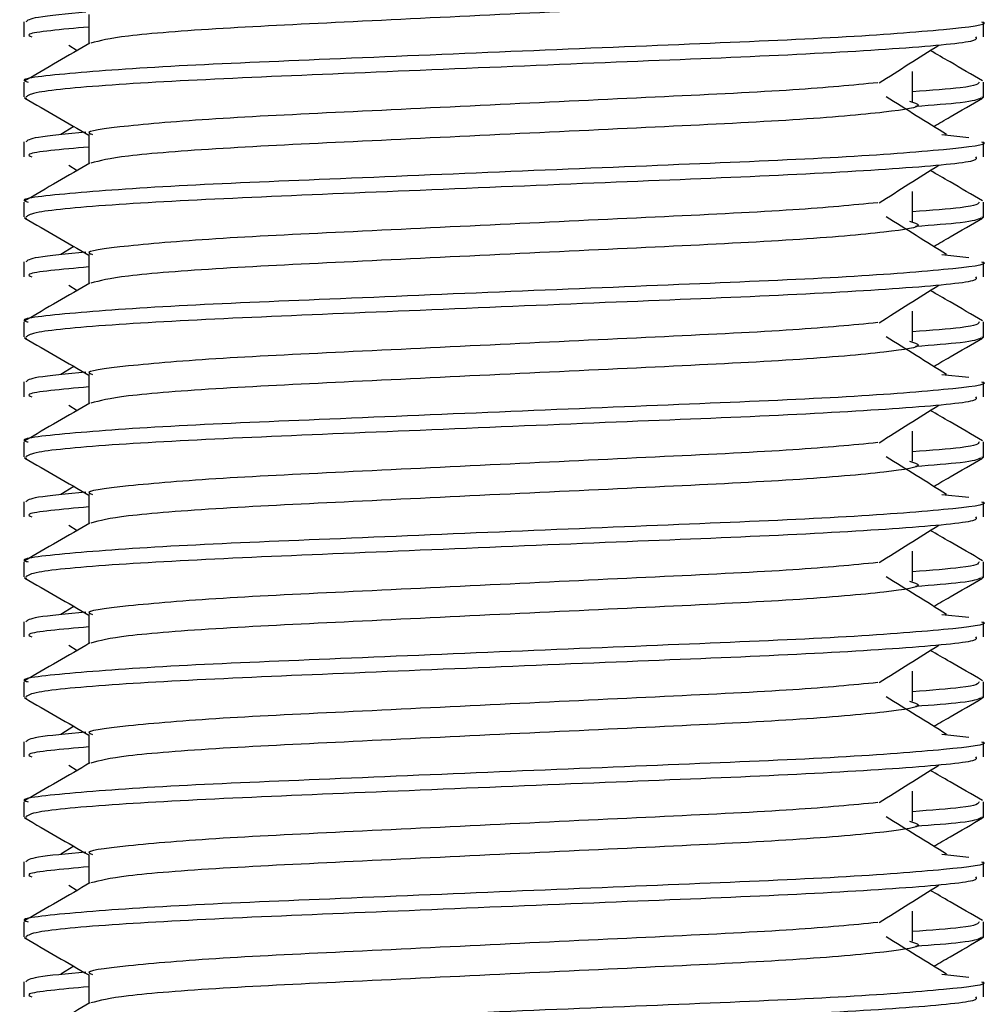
# Model space of a CAD drawing. Header units: millimetres. Extents: x 0 to 420, y 0 to 297.
# Tile 61 of 88: x 204.575 to 205.146, y 200.73 to 201.311. Entities that reach past the tile are written whole.
import ezdxf

# ---------------------------------------------------------------- set-up
doc = ezdxf.new("R2010")
doc.units = ezdxf.units.MM

msp = doc.modelspace()

# ---------------------------------------------------------------- linework, layer by layer
at = {"color": 7, "linetype": 'Continuous', "lineweight": 25}
for p, q in [((204.57732, 201.30962), (204.57732, 201.30077)), ((204.61562, 201.31401), (204.61562, 201.29673)), ((205.14339, 201.30077), (205.14339, 201.30962)), ((204.60379, 201.29594), (204.6088, 201.29278)), ((205.10151, 201.26281), (205.10151, 201.2805)), ((204.57732, 201.27421), (204.57732, 201.26539)), ((205.14339, 201.26539), (205.14339, 201.27421)), ((204.57749, 201.26502), (204.57892, 201.2647)), ((205.14216, 201.26539), (205.14322, 201.26502)), ((204.60677, 201.24801), (204.59913, 201.24328)), ((204.61562, 201.24325), (204.61562, 201.22597)), ((205.11874, 201.24329), (205.13469, 201.24157)), ((204.57732, 201.23886), (204.57732, 201.23001)), ((205.14339, 201.23001), (205.14339, 201.23886)), ((204.60379, 201.22518), (204.6088, 201.22202)), ((205.10151, 201.19205), (205.10151, 201.20974)), ((204.57732, 201.20345), (204.57732, 201.19464)), ((205.14339, 201.19464), (205.14339, 201.20345)), ((204.57749, 201.19426), (204.57892, 201.19394)), ((205.14216, 201.19464), (205.14322, 201.19426)), ((204.60677, 201.17725), (204.59913, 201.17252)), ((204.61562, 201.17249), (204.61562, 201.15521)), ((205.11874, 201.17253), (205.13469, 201.17081)), ((204.57732, 201.1681), (204.57732, 201.15925)), ((205.14339, 201.15925), (205.14339, 201.1681)), ((204.60379, 201.15442), (204.6088, 201.15126)), ((205.10151, 201.12129), (205.10151, 201.13898)), ((204.57732, 201.13269), (204.57732, 201.12388)), ((205.14339, 201.12388), (205.14339, 201.13269)), ((204.57749, 201.1235), (204.57892, 201.12318)), ((205.14216, 201.12388), (205.14322, 201.1235)), ((204.60677, 201.10649), (204.59913, 201.10176)), ((204.61562, 201.10174), (204.61562, 201.08445)), ((205.11874, 201.10177), (205.13469, 201.10006)), ((204.57732, 201.09734), (204.57732, 201.0885)), ((205.14339, 201.0885), (205.14339, 201.09734)), ((204.60379, 201.08366), (204.6088, 201.0805)), ((205.10151, 201.05053), (205.10151, 201.06822)), ((204.57732, 201.06193), (204.57732, 201.05312)), ((205.14339, 201.05312), (205.14339, 201.06193)), ((204.57749, 201.05274), (204.57892, 201.05242)), ((205.14216, 201.05312), (205.14322, 201.05274)), ((204.60677, 201.03573), (204.59913, 201.031)), ((204.61562, 201.03098), (204.61562, 201.01369)), ((205.11874, 201.03102), (205.13469, 201.0293)), ((204.57732, 201.02658), (204.57732, 201.01774)), ((205.14339, 201.01774), (205.14339, 201.02658)), ((204.60379, 201.01291), (204.6088, 201.00975)), ((205.10151, 200.97977), (205.10151, 200.99746)), ((204.57732, 200.99118), (204.57732, 200.98236)), ((205.14339, 200.98236), (205.14339, 200.99118)), ((204.57749, 200.98198), (204.57892, 200.98166)), ((205.14216, 200.98236), (205.14322, 200.98198)), ((204.60677, 200.96497), (204.59913, 200.96024)), ((204.57732, 200.95582), (204.57732, 200.94698)), ((204.61562, 200.96022), (204.61562, 200.94294)), ((205.11874, 200.96026), (205.13469, 200.95854)), ((205.14339, 200.94698), (205.14339, 200.95582)), ((204.60379, 200.94215), (204.6088, 200.93899)), ((205.10151, 200.90901), (205.10151, 200.9267)), ((204.57732, 200.92042), (204.57732, 200.9116)), ((205.14339, 200.9116), (205.14339, 200.92042)), ((204.57749, 200.91122), (204.57892, 200.9109)), ((205.14216, 200.9116), (205.14322, 200.91122)), ((204.60677, 200.89422), (204.59913, 200.88948)), ((204.57732, 200.88507), (204.57732, 200.87622)), ((204.61562, 200.88946), (204.61562, 200.87218)), ((205.11874, 200.8895), (205.13469, 200.88778)), ((205.14339, 200.87622), (205.14339, 200.88507)), ((204.60379, 200.87139), (204.6088, 200.86823)), ((205.10151, 200.83826), (205.10151, 200.85595)), ((204.57732, 200.84966), (204.57732, 200.84084)), ((205.14339, 200.84084), (205.14339, 200.84966)), ((204.57749, 200.84046), (204.57892, 200.84015)), ((205.14216, 200.84084), (205.14322, 200.84046)), ((204.60677, 200.82346), (204.59913, 200.81872)), ((204.61562, 200.8187), (204.61562, 200.80142)), ((205.11874, 200.81874), (205.13469, 200.81702)), ((204.57732, 200.81431), (204.57732, 200.80546)), ((205.14339, 200.80546), (205.14339, 200.81431)), ((204.60379, 200.80063), (204.6088, 200.79747)), ((205.10151, 200.7675), (205.10151, 200.78519)), ((204.57732, 200.7789), (204.57732, 200.77008)), ((205.14339, 200.77008), (205.14339, 200.7789)), ((204.57749, 200.76971), (204.57892, 200.76939)), ((205.14216, 200.77008), (205.14322, 200.76971)), ((204.60677, 200.7527), (204.59913, 200.74796)), ((204.61562, 200.74794), (204.61562, 200.73066)), ((205.11874, 200.74798), (205.13469, 200.74626)), ((204.57732, 200.74355), (204.57732, 200.7347)), ((205.14339, 200.7347), (205.14339, 200.74355))]:
    msp.add_line(p, q, dxfattribs=at)
for points, knots in [([(205.09958, 201.3336), (205.10219, 201.33285), (205.10956, 201.33073), (205.08916, 201.32723), (205.03605, 201.32256), (204.95666, 201.31865), (204.86391, 201.31427), (204.77045, 201.3097), (204.69047, 201.30587), (204.63273, 201.30134), (204.62212, 201.29851), (204.61694, 201.29713)], [0, 0, 0, 0, 0.063807, 0.180322, 0.300081, 0.415215, 0.533317, 0.652534, 0.767193, 0.886384, 1, 1, 1, 1]), ([(204.61391, 201.31534), (204.60291, 201.31432), (204.58125, 201.31231), (204.57943, 201.31051), (204.57853, 201.30962)], [0, 0, 0, 0, 0.507895, 1, 1, 1, 1]), ([(205.14218, 201.30962), (205.14257, 201.30949), (205.14716, 201.308), (205.12373, 201.30512), (205.06385, 201.30045), (204.97167, 201.29654), (204.86441, 201.29216), (204.75668, 201.28759), (204.66275, 201.28375), (204.60067, 201.27919), (204.57292, 201.27601), (204.5791, 201.27442), (204.57993, 201.27421)], [0, 0, 0, 0, 0.011024, 0.131189, 0.254695, 0.373437, 0.495237, 0.618184, 0.736438, 0.859358, 0.981202, 1, 1, 1, 1]), ([(204.61562, 201.30665), (204.59956, 201.3052), (204.57663, 201.30314), (204.58081, 201.30132), (204.58206, 201.30077)], [0, 0, 0, 0, 0.700207, 1, 1, 1, 1]), ([(205.13866, 201.30077), (205.13923, 201.30001), (205.14081, 201.2979), (205.09849, 201.29397), (205.02174, 201.28957), (204.92025, 201.28568), (204.81094, 201.28101), (204.70816, 201.27687), (204.6279, 201.27276), (204.58313, 201.26858), (204.57985, 201.2663), (204.57856, 201.26539)], [0, 0, 0, 0, 0.0687542, 0.1915913, 0.313424, 0.4320526, 0.5554842, 0.6757146, 0.7957061, 0.9191739, 1, 1, 1, 1]), ([(204.61635, 201.29715), (204.60995, 201.29345), (204.59715, 201.28604), (204.58435, 201.27863), (204.57795, 201.27493)], [0, 0, 0, 0, 0.499935, 1, 1, 1, 1]), ([(205.08179, 201.27378), (205.08764, 201.27747), (205.09934, 201.28486), (205.11106, 201.29225), (205.11693, 201.29594)], [0, 0, 0, 0, 0.49999, 1, 1, 1, 1]), ([(205.14276, 201.27493), (205.13636, 201.27863), (205.12608, 201.28458), (205.1158, 201.29053), (205.11191, 201.29278)], [0, 0, 0, 0, 0.622406, 1, 1, 1, 1]), ([(205.14079, 201.27421), (205.14026, 201.27311), (205.13937, 201.27129), (205.11225, 201.26923), (205.10151, 201.26842)], [0, 0, 0, 0, 0.604248, 1, 1, 1, 1]), ([(205.08108, 201.27381), (205.0661, 201.27236), (205.03573, 201.26942), (204.95628, 201.26558), (204.86395, 201.2612), (204.77069, 201.25663), (204.6895, 201.2528), (204.6358, 201.24823), (204.61181, 201.24505), (204.61718, 201.24346), (204.6179, 201.24324)], [0, 0, 0, 0, 0.134031, 0.271937, 0.413399, 0.556196, 0.693534, 0.836299, 0.977812, 1, 1, 1, 1]), ([(204.57789, 201.26472), (204.58429, 201.26102), (204.59687, 201.25374), (204.60945, 201.24646), (204.61562, 201.24289)], [0, 0, 0, 0, 0.508867, 1, 1, 1, 1]), ([(205.09958, 201.26284), (205.10219, 201.26209), (205.10956, 201.25997), (205.08916, 201.25647), (205.03605, 201.2518), (204.95666, 201.24789), (204.86391, 201.24351), (204.77045, 201.23894), (204.69047, 201.23511), (204.63273, 201.23058), (204.62212, 201.22775), (204.61694, 201.22637)], [0, 0, 0, 0, 0.0638066, 0.1803218, 0.300081, 0.415215, 0.5333173, 0.6525337, 0.7671935, 0.8863835, 1, 1, 1, 1]), ([(205.12158, 201.24328), (205.11562, 201.24697), (205.10369, 201.25436), (205.0918, 201.26174), (205.08585, 201.26544)], [0, 0, 0, 0, 0.500011, 1, 1, 1, 1]), ([(205.14179, 201.2647), (205.1398, 201.26381), (205.13626, 201.26224), (205.1132, 201.26048), (205.10313, 201.25971)], [0, 0, 0, 0, 0.563599, 1, 1, 1, 1]), ([(205.11394, 201.24801), (205.11717, 201.24988), (205.1268, 201.25545), (205.13642, 201.26102), (205.14282, 201.26472)], [0, 0, 0, 0, 0.335187, 1, 1, 1, 1]), ([(204.61391, 201.24458), (204.60291, 201.24356), (204.58125, 201.24155), (204.57943, 201.23975), (204.57853, 201.23886)], [0, 0, 0, 0, 0.507895, 1, 1, 1, 1]), ([(205.14218, 201.23886), (205.14257, 201.23873), (205.14716, 201.23724), (205.12373, 201.23436), (205.06385, 201.22969), (204.97167, 201.22578), (204.86441, 201.2214), (204.75668, 201.21683), (204.66275, 201.213), (204.60067, 201.20843), (204.57292, 201.20525), (204.5791, 201.20366), (204.57993, 201.20345)], [0, 0, 0, 0, 0.011024, 0.131189, 0.254695, 0.373437, 0.495237, 0.618184, 0.736438, 0.859358, 0.981202, 1, 1, 1, 1]), ([(204.61562, 201.23589), (204.59956, 201.23445), (204.57663, 201.23239), (204.58081, 201.23056), (204.58206, 201.23001)], [0, 0, 0, 0, 0.700207, 1, 1, 1, 1]), ([(205.13866, 201.23001), (205.13923, 201.22925), (205.14081, 201.22714), (205.09849, 201.22321), (205.02174, 201.21882), (204.92025, 201.21492), (204.81094, 201.21025), (204.70816, 201.20611), (204.6279, 201.202), (204.58313, 201.19782), (204.57985, 201.19554), (204.57856, 201.19464)], [0, 0, 0, 0, 0.0687542, 0.1915913, 0.313424, 0.4320526, 0.5554842, 0.6757146, 0.7957061, 0.9191739, 1, 1, 1, 1]), ([(204.61635, 201.22639), (204.60995, 201.22269), (204.59715, 201.21528), (204.58435, 201.20787), (204.57795, 201.20417)], [0, 0, 0, 0, 0.499935, 1, 1, 1, 1]), ([(205.08179, 201.20302), (205.08764, 201.20672), (205.09934, 201.2141), (205.11106, 201.22149), (205.11693, 201.22518)], [0, 0, 0, 0, 0.49999, 1, 1, 1, 1]), ([(205.14276, 201.20417), (205.13636, 201.20787), (205.12608, 201.21382), (205.1158, 201.21977), (205.11191, 201.22202)], [0, 0, 0, 0, 0.622406, 1, 1, 1, 1]), ([(205.08108, 201.20305), (205.0661, 201.2016), (205.03573, 201.19866), (204.95628, 201.19482), (204.86395, 201.19044), (204.77069, 201.18587), (204.6895, 201.18204), (204.6358, 201.17748), (204.61181, 201.17429), (204.61718, 201.1727), (204.6179, 201.17249)], [0, 0, 0, 0, 0.134031, 0.271937, 0.413399, 0.556196, 0.693534, 0.836299, 0.977812, 1, 1, 1, 1]), ([(205.14079, 201.20345), (205.14026, 201.20235), (205.13937, 201.20053), (205.11225, 201.19847), (205.10151, 201.19766)], [0, 0, 0, 0, 0.604248, 1, 1, 1, 1]), ([(204.57789, 201.19396), (204.58429, 201.19026), (204.59687, 201.18298), (204.60945, 201.1757), (204.61562, 201.17213)], [0, 0, 0, 0, 0.508867, 1, 1, 1, 1]), ([(205.12158, 201.17252), (205.11562, 201.17621), (205.10369, 201.1836), (205.0918, 201.19098), (205.08585, 201.19468)], [0, 0, 0, 0, 0.500011, 1, 1, 1, 1]), ([(205.14179, 201.19394), (205.1398, 201.19305), (205.13626, 201.19148), (205.1132, 201.18972), (205.10313, 201.18895)], [0, 0, 0, 0, 0.5635985, 1, 1, 1, 1]), ([(205.11394, 201.17725), (205.11717, 201.17912), (205.1268, 201.18469), (205.13642, 201.19026), (205.14282, 201.19396)], [0, 0, 0, 0, 0.335187, 1, 1, 1, 1]), ([(205.09958, 201.19208), (205.10219, 201.19133), (205.10956, 201.18921), (205.08916, 201.18571), (205.03605, 201.18104), (204.95666, 201.17713), (204.86391, 201.17275), (204.77045, 201.16818), (204.69047, 201.16435), (204.63273, 201.15982), (204.62212, 201.15699), (204.61694, 201.15561)], [0, 0, 0, 0, 0.063807, 0.180322, 0.300081, 0.415215, 0.533317, 0.652534, 0.767193, 0.886384, 1, 1, 1, 1]), ([(204.61391, 201.17382), (204.60291, 201.1728), (204.58125, 201.17079), (204.57943, 201.16899), (204.57853, 201.1681)], [0, 0, 0, 0, 0.507895, 1, 1, 1, 1]), ([(205.14218, 201.1681), (205.14257, 201.16798), (205.14716, 201.16648), (205.12373, 201.1636), (205.06385, 201.15893), (204.97167, 201.15502), (204.86441, 201.15064), (204.75668, 201.14607), (204.66275, 201.14224), (204.60067, 201.13767), (204.57292, 201.13449), (204.5791, 201.13291), (204.57993, 201.13269)], [0, 0, 0, 0, 0.011024, 0.131189, 0.254695, 0.373437, 0.495237, 0.618184, 0.736438, 0.859358, 0.981202, 1, 1, 1, 1]), ([(204.61562, 201.16513), (204.59956, 201.16369), (204.57663, 201.16163), (204.58081, 201.1598), (204.58206, 201.15925)], [0, 0, 0, 0, 0.700207, 1, 1, 1, 1]), ([(205.13866, 201.15925), (205.13923, 201.1585), (205.14081, 201.15638), (205.09849, 201.15245), (205.02174, 201.14806), (204.92025, 201.14416), (204.81094, 201.13949), (204.70816, 201.13535), (204.6279, 201.13124), (204.58313, 201.12707), (204.57985, 201.12478), (204.57856, 201.12388)], [0, 0, 0, 0, 0.068754, 0.191591, 0.313424, 0.432053, 0.555484, 0.675715, 0.795706, 0.919174, 1, 1, 1, 1]), ([(204.61635, 201.15563), (204.60995, 201.15193), (204.59715, 201.14452), (204.58435, 201.13711), (204.57795, 201.13341)], [0, 0, 0, 0, 0.499935, 1, 1, 1, 1]), ([(205.08179, 201.13226), (205.08764, 201.13596), (205.09934, 201.14334), (205.11106, 201.15073), (205.11693, 201.15442)], [0, 0, 0, 0, 0.4999896, 1, 1, 1, 1]), ([(205.14276, 201.13341), (205.13636, 201.13711), (205.12608, 201.14306), (205.1158, 201.14902), (205.11191, 201.15126)], [0, 0, 0, 0, 0.622406, 1, 1, 1, 1]), ([(205.08108, 201.13229), (205.0661, 201.13084), (205.03573, 201.12791), (204.95628, 201.12406), (204.86395, 201.11969), (204.77069, 201.11511), (204.6895, 201.11128), (204.6358, 201.10672), (204.61181, 201.10353), (204.61718, 201.10194), (204.6179, 201.10173)], [0, 0, 0, 0, 0.134031, 0.271937, 0.413399, 0.556196, 0.693534, 0.836299, 0.977812, 1, 1, 1, 1]), ([(205.14079, 201.13269), (205.14026, 201.13159), (205.13937, 201.12977), (205.11225, 201.12772), (205.10151, 201.1269)], [0, 0, 0, 0, 0.604248, 1, 1, 1, 1]), ([(204.57789, 201.1232), (204.58429, 201.1195), (204.59687, 201.11222), (204.60945, 201.10494), (204.61562, 201.10137)], [0, 0, 0, 0, 0.5088672, 1, 1, 1, 1]), ([(205.12158, 201.10176), (205.11562, 201.10545), (205.10369, 201.11284), (205.0918, 201.12022), (205.08585, 201.12392)], [0, 0, 0, 0, 0.500011, 1, 1, 1, 1]), ([(205.14179, 201.12318), (205.1398, 201.12229), (205.13626, 201.12072), (205.1132, 201.11896), (205.10313, 201.1182)], [0, 0, 0, 0, 0.5635985, 1, 1, 1, 1]), ([(205.11394, 201.10649), (205.11717, 201.10836), (205.1268, 201.11393), (205.13642, 201.1195), (205.14282, 201.1232)], [0, 0, 0, 0, 0.335187, 1, 1, 1, 1]), ([(205.09958, 201.12133), (205.10219, 201.12058), (205.10956, 201.11846), (205.08916, 201.11495), (205.03605, 201.11028), (204.95666, 201.10637), (204.86391, 201.10199), (204.77045, 201.09742), (204.69047, 201.0936), (204.63273, 201.08906), (204.62212, 201.08623), (204.61694, 201.08485)], [0, 0, 0, 0, 0.063807, 0.180322, 0.300081, 0.415215, 0.533317, 0.652534, 0.767193, 0.886384, 1, 1, 1, 1]), ([(204.61391, 201.10306), (204.60291, 201.10204), (204.58125, 201.10004), (204.57943, 201.09823), (204.57853, 201.09734)], [0, 0, 0, 0, 0.507895, 1, 1, 1, 1]), ([(205.14218, 201.09734), (205.14257, 201.09722), (205.14716, 201.09572), (205.12373, 201.09284), (205.06385, 201.08817), (204.97167, 201.08426), (204.86441, 201.07988), (204.75668, 201.07531), (204.66275, 201.07148), (204.60067, 201.06692), (204.57292, 201.06373), (204.5791, 201.06215), (204.57993, 201.06193)], [0, 0, 0, 0, 0.011024, 0.131189, 0.254695, 0.373437, 0.495237, 0.618184, 0.736438, 0.859358, 0.981202, 1, 1, 1, 1]), ([(204.61562, 201.09437), (204.59956, 201.09293), (204.57663, 201.09087), (204.58081, 201.08904), (204.58206, 201.0885)], [0, 0, 0, 0, 0.700207, 1, 1, 1, 1]), ([(205.13866, 201.0885), (205.13923, 201.08774), (205.14081, 201.08562), (205.09849, 201.0817), (205.02174, 201.0773), (204.92025, 201.0734), (204.81094, 201.06873), (204.70816, 201.06459), (204.6279, 201.06048), (204.58313, 201.05631), (204.57985, 201.05402), (204.57856, 201.05312)], [0, 0, 0, 0, 0.068754, 0.191591, 0.313424, 0.432053, 0.555484, 0.675715, 0.795706, 0.919174, 1, 1, 1, 1]), ([(204.61635, 201.08487), (204.60995, 201.08117), (204.59715, 201.07376), (204.58435, 201.06635), (204.57795, 201.06265)], [0, 0, 0, 0, 0.499935, 1, 1, 1, 1]), ([(205.08179, 201.0615), (205.08764, 201.0652), (205.09934, 201.07258), (205.11106, 201.07997), (205.11693, 201.08366)], [0, 0, 0, 0, 0.49999, 1, 1, 1, 1]), ([(205.14276, 201.06265), (205.13636, 201.06635), (205.12608, 201.0723), (205.1158, 201.07826), (205.11191, 201.0805)], [0, 0, 0, 0, 0.622406, 1, 1, 1, 1]), ([(205.08108, 201.06153), (205.0661, 201.06008), (205.03573, 201.05715), (204.95628, 201.0533), (204.86395, 201.04893), (204.77069, 201.04436), (204.6895, 201.04052), (204.6358, 201.03596), (204.61181, 201.03277), (204.61718, 201.03118), (204.6179, 201.03097)], [0, 0, 0, 0, 0.134031, 0.271937, 0.413399, 0.556196, 0.693534, 0.836299, 0.977812, 1, 1, 1, 1]), ([(205.14079, 201.06193), (205.14026, 201.06084), (205.13937, 201.05902), (205.11225, 201.05696), (205.10151, 201.05614)], [0, 0, 0, 0, 0.604248, 1, 1, 1, 1]), ([(204.57789, 201.05244), (204.58429, 201.04874), (204.59687, 201.04147), (204.60945, 201.03419), (204.61562, 201.03061)], [0, 0, 0, 0, 0.5088672, 1, 1, 1, 1]), ([(205.09958, 201.05057), (205.10219, 201.04982), (205.10956, 201.0477), (205.08916, 201.0442), (205.03605, 201.03952), (204.95666, 201.03562), (204.86391, 201.03124), (204.77045, 201.02667), (204.69047, 201.02284), (204.63273, 201.0183), (204.62212, 201.01547), (204.61694, 201.01409)], [0, 0, 0, 0, 0.063807, 0.180322, 0.300081, 0.415215, 0.533317, 0.652534, 0.767193, 0.886384, 1, 1, 1, 1]), ([(205.12158, 201.031), (205.11562, 201.03469), (205.10369, 201.04208), (205.0918, 201.04947), (205.08585, 201.05316)], [0, 0, 0, 0, 0.500011, 1, 1, 1, 1]), ([(205.14179, 201.05242), (205.1398, 201.05154), (205.13626, 201.04996), (205.1132, 201.0482), (205.10313, 201.04744)], [0, 0, 0, 0, 0.5635985, 1, 1, 1, 1]), ([(205.11394, 201.03573), (205.11717, 201.0376), (205.1268, 201.04317), (205.13642, 201.04874), (205.14282, 201.05244)], [0, 0, 0, 0, 0.335187, 1, 1, 1, 1]), ([(204.61391, 201.0323), (204.60291, 201.03128), (204.58125, 201.02928), (204.57943, 201.02747), (204.57853, 201.02658)], [0, 0, 0, 0, 0.507895, 1, 1, 1, 1]), ([(205.14218, 201.02658), (205.14257, 201.02646), (205.14716, 201.02496), (205.12373, 201.02208), (205.06385, 201.01741), (204.97167, 201.0135), (204.86441, 201.00912), (204.75668, 201.00455), (204.66275, 201.00072), (204.60067, 200.99616), (204.57292, 200.99297), (204.5791, 200.99139), (204.57993, 200.99118)], [0, 0, 0, 0, 0.011024, 0.131189, 0.254695, 0.373437, 0.495237, 0.618184, 0.736438, 0.859358, 0.981202, 1, 1, 1, 1]), ([(204.61562, 201.02361), (204.59956, 201.02217), (204.57663, 201.02011), (204.58081, 201.01828), (204.58206, 201.01774)], [0, 0, 0, 0, 0.700207, 1, 1, 1, 1]), ([(204.61635, 201.01411), (204.60995, 201.01041), (204.59715, 201.003), (204.58435, 200.9956), (204.57795, 200.99189)], [0, 0, 0, 0, 0.499935, 1, 1, 1, 1]), ([(205.13866, 201.01774), (205.13923, 201.01698), (205.14081, 201.01487), (205.09849, 201.01094), (205.02174, 201.00654), (204.92025, 201.00264), (204.81094, 200.99797), (204.70816, 200.99383), (204.6279, 200.98972), (204.58313, 200.98555), (204.57985, 200.98326), (204.57856, 200.98236)], [0, 0, 0, 0, 0.0687542, 0.1915913, 0.313424, 0.4320526, 0.5554842, 0.6757146, 0.7957061, 0.9191739, 1, 1, 1, 1]), ([(205.08179, 200.99075), (205.08764, 200.99444), (205.09934, 201.00183), (205.11106, 201.00921), (205.11693, 201.01291)], [0, 0, 0, 0, 0.49999, 1, 1, 1, 1]), ([(205.14276, 200.99189), (205.13636, 200.9956), (205.12608, 201.00155), (205.1158, 201.0075), (205.11191, 201.00975)], [0, 0, 0, 0, 0.622406, 1, 1, 1, 1]), ([(205.08108, 200.99077), (205.0661, 200.98933), (205.03573, 200.98639), (204.95628, 200.98254), (204.86395, 200.97817), (204.77069, 200.9736), (204.6895, 200.96976), (204.6358, 200.9652), (204.61181, 200.96201), (204.61718, 200.96042), (204.6179, 200.96021)], [0, 0, 0, 0, 0.134031, 0.271937, 0.413399, 0.556196, 0.693534, 0.836299, 0.977812, 1, 1, 1, 1]), ([(205.14079, 200.99118), (205.14026, 200.99008), (205.13937, 200.98826), (205.11225, 200.9862), (205.10151, 200.98538)], [0, 0, 0, 0, 0.604248, 1, 1, 1, 1]), ([(204.57789, 200.98169), (204.58429, 200.97798), (204.59687, 200.97071), (204.60945, 200.96343), (204.61562, 200.95985)], [0, 0, 0, 0, 0.5088672, 1, 1, 1, 1]), ([(205.09958, 200.97981), (205.10219, 200.97906), (205.10956, 200.97694), (205.08916, 200.97344), (205.03605, 200.96876), (204.95666, 200.96486), (204.86391, 200.96048), (204.77045, 200.95591), (204.69047, 200.95208), (204.63273, 200.94754), (204.62212, 200.94471), (204.61694, 200.94333)], [0, 0, 0, 0, 0.063807, 0.180322, 0.300081, 0.415215, 0.533317, 0.652534, 0.767193, 0.886384, 1, 1, 1, 1]), ([(205.12158, 200.96024), (205.11562, 200.96393), (205.10369, 200.97132), (205.0918, 200.97871), (205.08585, 200.9824)], [0, 0, 0, 0, 0.500011, 1, 1, 1, 1]), ([(205.14179, 200.98166), (205.1398, 200.98078), (205.13626, 200.9792), (205.1132, 200.97745), (205.10313, 200.97668)], [0, 0, 0, 0, 0.5635985, 1, 1, 1, 1]), ([(205.11394, 200.96497), (205.11717, 200.96684), (205.1268, 200.97241), (205.13642, 200.97798), (205.14282, 200.98169)], [0, 0, 0, 0, 0.3351873, 1, 1, 1, 1]), ([(204.61391, 200.96154), (204.60291, 200.96052), (204.58125, 200.95852), (204.57943, 200.95671), (204.57853, 200.95582)], [0, 0, 0, 0, 0.507895, 1, 1, 1, 1]), ([(205.14218, 200.95582), (205.14257, 200.9557), (205.14716, 200.9542), (205.12373, 200.95133), (205.06385, 200.94665), (204.97167, 200.94275), (204.86441, 200.93836), (204.75668, 200.9338), (204.66275, 200.92996), (204.60067, 200.9254), (204.57292, 200.92221), (204.5791, 200.92063), (204.57993, 200.92042)], [0, 0, 0, 0, 0.0110241, 0.1311888, 0.2546953, 0.3734373, 0.495237, 0.6181845, 0.7364377, 0.859358, 0.981202, 1, 1, 1, 1]), ([(204.61562, 200.95285), (204.59956, 200.95141), (204.57663, 200.94935), (204.58081, 200.94753), (204.58206, 200.94698)], [0, 0, 0, 0, 0.700207, 1, 1, 1, 1]), ([(204.61635, 200.94336), (204.60995, 200.93965), (204.59715, 200.93224), (204.58435, 200.92484), (204.57795, 200.92113)], [0, 0, 0, 0, 0.499935, 1, 1, 1, 1]), ([(205.13866, 200.94698), (205.13923, 200.94622), (205.14081, 200.94411), (205.09849, 200.94018), (205.02174, 200.93578), (204.92025, 200.93188), (204.81094, 200.92722), (204.70816, 200.92307), (204.6279, 200.91896), (204.58313, 200.91479), (204.57985, 200.9125), (204.57856, 200.9116)], [0, 0, 0, 0, 0.0687542, 0.1915913, 0.313424, 0.4320526, 0.5554842, 0.6757146, 0.7957061, 0.9191739, 1, 1, 1, 1]), ([(205.08179, 200.91999), (205.08764, 200.92368), (205.09934, 200.93107), (205.11106, 200.93845), (205.11693, 200.94215)], [0, 0, 0, 0, 0.4999896, 1, 1, 1, 1]), ([(205.14276, 200.92113), (205.13636, 200.92484), (205.12608, 200.93079), (205.1158, 200.93674), (205.11191, 200.93899)], [0, 0, 0, 0, 0.622406, 1, 1, 1, 1]), ([(205.08108, 200.92001), (205.0661, 200.91857), (205.03573, 200.91563), (204.95628, 200.91178), (204.86395, 200.90741), (204.77069, 200.90284), (204.6895, 200.899), (204.6358, 200.89444), (204.61181, 200.89125), (204.61718, 200.88967), (204.6179, 200.88945)], [0, 0, 0, 0, 0.134031, 0.271937, 0.413399, 0.556196, 0.693534, 0.836299, 0.977812, 1, 1, 1, 1]), ([(205.14079, 200.92042), (205.14026, 200.91932), (205.13937, 200.9175), (205.11225, 200.91544), (205.10151, 200.91463)], [0, 0, 0, 0, 0.604248, 1, 1, 1, 1]), ([(204.57789, 200.91093), (204.58429, 200.90722), (204.59687, 200.89995), (204.60945, 200.89267), (204.61562, 200.88909)], [0, 0, 0, 0, 0.5088672, 1, 1, 1, 1]), ([(205.09958, 200.90905), (205.10219, 200.9083), (205.10956, 200.90618), (205.08916, 200.90268), (205.03605, 200.89801), (204.95666, 200.8941), (204.86391, 200.88972), (204.77045, 200.88515), (204.69047, 200.88132), (204.63273, 200.87679), (204.62212, 200.87396), (204.61694, 200.87257)], [0, 0, 0, 0, 0.063807, 0.180322, 0.300081, 0.415215, 0.533317, 0.652534, 0.767193, 0.886384, 1, 1, 1, 1]), ([(205.12158, 200.88948), (205.11562, 200.89317), (205.10369, 200.90056), (205.0918, 200.90795), (205.08585, 200.91164)], [0, 0, 0, 0, 0.500011, 1, 1, 1, 1]), ([(205.14179, 200.9109), (205.1398, 200.91002), (205.13626, 200.90845), (205.1132, 200.90669), (205.10313, 200.90592)], [0, 0, 0, 0, 0.563599, 1, 1, 1, 1]), ([(205.11394, 200.89422), (205.11717, 200.89608), (205.1268, 200.90165), (205.13642, 200.90722), (205.14282, 200.91093)], [0, 0, 0, 0, 0.3351873, 1, 1, 1, 1]), ([(205.14218, 200.88507), (205.14257, 200.88494), (205.14716, 200.88345), (205.12373, 200.88057), (205.06385, 200.87589), (204.97167, 200.87199), (204.86441, 200.86761), (204.75668, 200.86304), (204.66275, 200.8592), (204.60067, 200.85464), (204.57292, 200.85145), (204.5791, 200.84987), (204.57993, 200.84966)], [0, 0, 0, 0, 0.011024, 0.131189, 0.254695, 0.373437, 0.495237, 0.618184, 0.736438, 0.859358, 0.981202, 1, 1, 1, 1]), ([(204.61391, 200.89078), (204.60291, 200.88976), (204.58125, 200.88776), (204.57943, 200.88595), (204.57853, 200.88507)], [0, 0, 0, 0, 0.507895, 1, 1, 1, 1]), ([(204.61562, 200.88209), (204.59956, 200.88065), (204.57663, 200.87859), (204.58081, 200.87677), (204.58206, 200.87622)], [0, 0, 0, 0, 0.700207, 1, 1, 1, 1]), ([(205.13866, 200.87622), (205.13923, 200.87546), (205.14081, 200.87335), (205.09849, 200.86942), (205.02174, 200.86502), (204.92025, 200.86112), (204.81094, 200.85646), (204.70816, 200.85231), (204.6279, 200.84821), (204.58313, 200.84403), (204.57985, 200.84175), (204.57856, 200.84084)], [0, 0, 0, 0, 0.068754, 0.191591, 0.313424, 0.432053, 0.555484, 0.675715, 0.795706, 0.919174, 1, 1, 1, 1]), ([(204.61635, 200.8726), (204.60995, 200.86889), (204.59715, 200.86148), (204.58435, 200.85408), (204.57795, 200.85037)], [0, 0, 0, 0, 0.499935, 1, 1, 1, 1]), ([(205.08179, 200.84923), (205.08764, 200.85292), (205.09934, 200.86031), (205.11106, 200.86769), (205.11693, 200.87139)], [0, 0, 0, 0, 0.49999, 1, 1, 1, 1]), ([(205.14276, 200.85037), (205.13636, 200.85408), (205.12608, 200.86003), (205.1158, 200.86598), (205.11191, 200.86823)], [0, 0, 0, 0, 0.622406, 1, 1, 1, 1]), ([(205.08108, 200.84926), (205.0661, 200.84781), (205.03573, 200.84487), (204.95628, 200.84102), (204.86395, 200.83665), (204.77069, 200.83208), (204.6895, 200.82824), (204.6358, 200.82368), (204.61181, 200.82049), (204.61718, 200.81891), (204.6179, 200.81869)], [0, 0, 0, 0, 0.134031, 0.271937, 0.413399, 0.556196, 0.693534, 0.836299, 0.977812, 1, 1, 1, 1]), ([(205.14079, 200.84966), (205.14026, 200.84856), (205.13937, 200.84674), (205.11225, 200.84468), (205.10151, 200.84387)], [0, 0, 0, 0, 0.604248, 1, 1, 1, 1]), ([(204.57789, 200.84017), (204.58429, 200.83647), (204.59687, 200.82919), (204.60945, 200.82191), (204.61562, 200.81833)], [0, 0, 0, 0, 0.508867, 1, 1, 1, 1]), ([(205.12158, 200.81872), (205.11562, 200.82242), (205.10369, 200.8298), (205.0918, 200.83719), (205.08585, 200.84088)], [0, 0, 0, 0, 0.500011, 1, 1, 1, 1]), ([(205.14179, 200.84015), (205.1398, 200.83926), (205.13626, 200.83769), (205.1132, 200.83593), (205.10313, 200.83516)], [0, 0, 0, 0, 0.563599, 1, 1, 1, 1]), ([(205.11394, 200.82346), (205.11717, 200.82532), (205.1268, 200.8309), (205.13642, 200.83647), (205.14282, 200.84017)], [0, 0, 0, 0, 0.335187, 1, 1, 1, 1]), ([(205.09958, 200.83829), (205.10219, 200.83754), (205.10956, 200.83542), (205.08916, 200.83192), (205.03605, 200.82725), (204.95666, 200.82334), (204.86391, 200.81896), (204.77045, 200.81439), (204.69047, 200.81056), (204.63273, 200.80603), (204.62212, 200.8032), (204.61694, 200.80182)], [0, 0, 0, 0, 0.063807, 0.180322, 0.300081, 0.415215, 0.533317, 0.652534, 0.767193, 0.886384, 1, 1, 1, 1]), ([(204.61391, 200.82002), (204.60291, 200.81901), (204.58125, 200.817), (204.57943, 200.8152), (204.57853, 200.81431)], [0, 0, 0, 0, 0.507895, 1, 1, 1, 1]), ([(205.14218, 200.81431), (205.14257, 200.81418), (205.14716, 200.81269), (205.12373, 200.80981), (205.06385, 200.80513), (204.97167, 200.80123), (204.86441, 200.79685), (204.75668, 200.79228), (204.66275, 200.78844), (204.60067, 200.78388), (204.57292, 200.7807), (204.5791, 200.77911), (204.57993, 200.7789)], [0, 0, 0, 0, 0.011024, 0.131189, 0.254695, 0.373437, 0.495237, 0.618184, 0.736438, 0.859358, 0.981202, 1, 1, 1, 1]), ([(204.61562, 200.81134), (204.59956, 200.80989), (204.57663, 200.80783), (204.58081, 200.80601), (204.58206, 200.80546)], [0, 0, 0, 0, 0.700207, 1, 1, 1, 1]), ([(205.13866, 200.80546), (205.13923, 200.8047), (205.14081, 200.80259), (205.09849, 200.79866), (205.02174, 200.79426), (204.92025, 200.79036), (204.81094, 200.7857), (204.70816, 200.78156), (204.6279, 200.77745), (204.58313, 200.77327), (204.57985, 200.77099), (204.57856, 200.77008)], [0, 0, 0, 0, 0.068754, 0.191591, 0.313424, 0.432053, 0.555484, 0.675715, 0.795706, 0.919174, 1, 1, 1, 1]), ([(204.61635, 200.80184), (204.60995, 200.79813), (204.59715, 200.79073), (204.58435, 200.78332), (204.57795, 200.77962)], [0, 0, 0, 0, 0.499935, 1, 1, 1, 1]), ([(205.08179, 200.77847), (205.08764, 200.78216), (205.09934, 200.78955), (205.11106, 200.79694), (205.11693, 200.80063)], [0, 0, 0, 0, 0.49999, 1, 1, 1, 1]), ([(205.14276, 200.77962), (205.13636, 200.78332), (205.12608, 200.78927), (205.1158, 200.79522), (205.11191, 200.79747)], [0, 0, 0, 0, 0.622406, 1, 1, 1, 1]), ([(205.08108, 200.7785), (205.0661, 200.77705), (205.03573, 200.77411), (204.95628, 200.77026), (204.86395, 200.76589), (204.77069, 200.76132), (204.6895, 200.75749), (204.6358, 200.75292), (204.61181, 200.74973), (204.61718, 200.74815), (204.6179, 200.74793)], [0, 0, 0, 0, 0.134031, 0.271937, 0.413399, 0.556196, 0.693534, 0.836299, 0.977812, 1, 1, 1, 1]), ([(205.14079, 200.7789), (205.14026, 200.7778), (205.13937, 200.77598), (205.11225, 200.77392), (205.10151, 200.77311)], [0, 0, 0, 0, 0.604248, 1, 1, 1, 1]), ([(204.57789, 200.76941), (204.58429, 200.76571), (204.59687, 200.75843), (204.60945, 200.75115), (204.61562, 200.74758)], [0, 0, 0, 0, 0.508867, 1, 1, 1, 1]), ([(205.12158, 200.74796), (205.11562, 200.75166), (205.10369, 200.75904), (205.0918, 200.76643), (205.08585, 200.77012)], [0, 0, 0, 0, 0.500011, 1, 1, 1, 1]), ([(205.14179, 200.76939), (205.1398, 200.7685), (205.13626, 200.76693), (205.1132, 200.76517), (205.10313, 200.7644)], [0, 0, 0, 0, 0.563599, 1, 1, 1, 1]), ([(205.11394, 200.7527), (205.11717, 200.75457), (205.1268, 200.76014), (205.13642, 200.76571), (205.14282, 200.76941)], [0, 0, 0, 0, 0.3351873, 1, 1, 1, 1]), ([(205.09958, 200.76753), (205.10219, 200.76678), (205.10956, 200.76466), (205.08916, 200.76116), (205.03605, 200.75649), (204.95666, 200.75258), (204.86391, 200.7482), (204.77045, 200.74363), (204.69047, 200.7398), (204.63273, 200.73527), (204.62212, 200.73244), (204.61694, 200.73106)], [0, 0, 0, 0, 0.063807, 0.180322, 0.300081, 0.415215, 0.533317, 0.652534, 0.767193, 0.886384, 1, 1, 1, 1]), ([(204.61391, 200.74927), (204.60291, 200.74825), (204.58125, 200.74624), (204.57943, 200.74444), (204.57853, 200.74355)], [0, 0, 0, 0, 0.507895, 1, 1, 1, 1]), ([(205.14218, 200.74355), (205.14257, 200.74342), (205.14716, 200.74193), (205.12373, 200.73905), (205.06385, 200.73438), (204.97167, 200.73047), (204.86441, 200.72609), (204.75668, 200.72152), (204.66275, 200.71768), (204.60067, 200.71312), (204.57292, 200.70994), (204.5791, 200.70835), (204.57993, 200.70814)], [0, 0, 0, 0, 0.011024, 0.131189, 0.254695, 0.373437, 0.495237, 0.618184, 0.736438, 0.859358, 0.981202, 1, 1, 1, 1]), ([(204.61562, 200.74058), (204.59956, 200.73913), (204.57663, 200.73707), (204.58081, 200.73525), (204.58206, 200.7347)], [0, 0, 0, 0, 0.700207, 1, 1, 1, 1]), ([(205.13866, 200.7347), (205.13923, 200.73394), (205.14081, 200.73183), (205.09849, 200.7279), (205.02174, 200.7235), (204.92025, 200.71961), (204.81094, 200.71494), (204.70816, 200.7108), (204.6279, 200.70669), (204.58313, 200.70251), (204.57985, 200.70023), (204.57856, 200.69932)], [0, 0, 0, 0, 0.068754, 0.191591, 0.313424, 0.432053, 0.555484, 0.675715, 0.795706, 0.919174, 1, 1, 1, 1]), ([(204.61635, 200.73108), (204.60995, 200.72738), (204.59715, 200.71997), (204.58435, 200.71256), (204.57795, 200.70886)], [0, 0, 0, 0, 0.499935, 1, 1, 1, 1])]:
    msp.add_open_spline(points, degree=3, knots=knots, dxfattribs=at)

doc.saveas('drawing.dxf')
